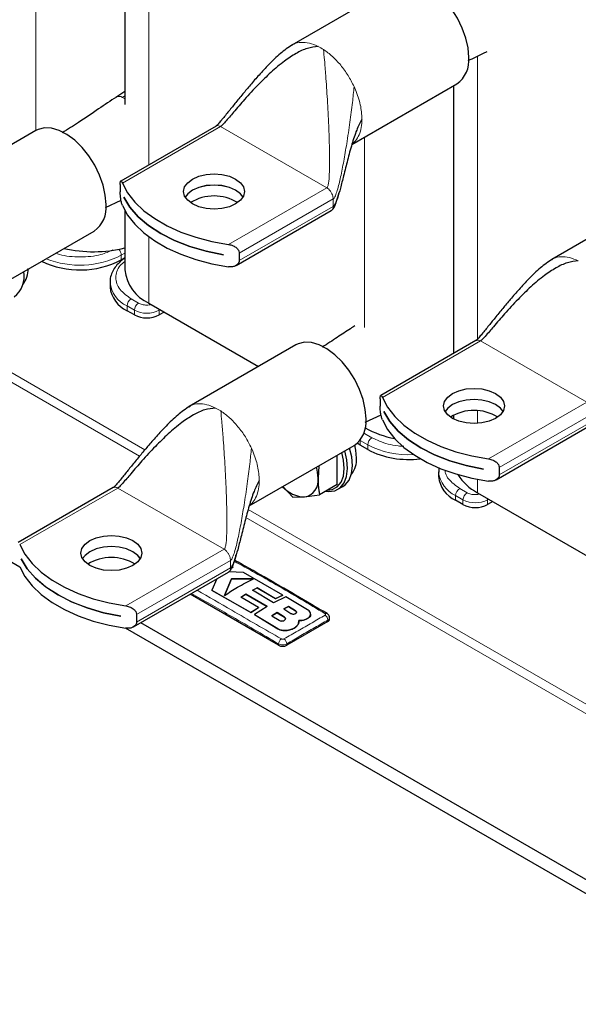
# Model space of a CAD drawing. Header units: millimetres. Extents: x 5 to 418, y 2 to 292.
# Tile 12 of 24: x 243 to 268, y 51 to 96. Entities that reach past the tile are written whole.
import ezdxf

# ---------------------------------------------------------------- set-up
doc = ezdxf.new("R2010")
doc.units = ezdxf.units.MM

msp = doc.modelspace()

# ---------------------------------------------------------------- linework, layer by layer
at = {"color": 7, "linetype": 'Continuous', "lineweight": 25}
for p, q in [((247.4028, 108.3339), (247.4028, 92.2414)), ((259.9664, 97.8079), (255.0604, 94.9757)), ((255.0707, 94.9665), (255.0973, 94.985)), ((257.8194, 90.4103), (262.6329, 93.189)), ((247.4028, 92.8486), (246.9839, 92.5725)), ((262.4878, 93.1052), (262.4878, 80.8114)), ((243.3164, 91.051), (238.4104, 88.2188)), ((251.5822, 91.2561), (247.2082, 88.7311)), ((247.1829, 88.5751), (247.1829, 88.234)), ((246.5156, 87.5076), (247.2212, 87.8482)), ((247.3463, 87.9862), (247.3463, 87.9884)), ((247.3463, 87.9862), (247.3471, 87.9867)), ((271.9024, 87.9581), (266.9963, 85.1259)), ((247.4028, 87.3672), (247.4028, 84.6459)), ((252.5034, 84.8506), (256.8764, 87.3751)), ((241.1694, 83.6534), (245.9829, 86.4321)), ((247.4028, 85.2011), (247.2329, 85.103)), ((247.4017, 85.1903), (247.3929, 85.1953)), ((251.9283, 85.3432), (251.9283, 85.341)), ((252.6512, 85.4184), (252.6512, 85.0772)), ((267.0066, 85.1167), (267.0333, 85.1351)), ((246.7159, 84.0798), (246.7159, 83.862)), ((248.4963, 83.1219), (253.5379, 80.2114)), ((242.5741, 70.9944), (222.4936, 82.5866)), ((247.8363, 82.5776), (247.4969, 82.7735)), ((249.2035, 82.7137), (248.9677, 82.5776)), ((255.2524, 81.2012), (250.3463, 78.369)), ((263.5182, 81.4063), (259.1442, 78.8812)), ((259.1189, 78.7253), (259.1189, 78.3842)), ((250.3566, 78.3598), (250.3833, 78.3782)), ((258.4342, 77.6486), (259.1575, 77.9967)), ((259.2822, 78.1363), (259.2822, 78.1385)), ((259.2822, 78.1363), (259.2831, 78.1368)), ((262.4878, 77.9728), (262.4878, 77.8011)), ((264.4394, 75.0007), (268.8124, 77.5252)), ((253.1054, 73.8035), (257.9188, 76.5822)), ((258.5466, 76.3946), (258.2072, 76.5906)), ((257.1513, 74.782), (257.1513, 76.1391)), ((256.3094, 75.6531), (256.265, 75.0876)), ((264.5871, 75.5685), (264.5871, 75.2274)), ((261.8008, 75.3714), (261.8008, 75.1537)), ((263.8643, 75.4934), (263.8643, 75.4912)), ((246.8682, 74.6494), (242.4942, 72.1243)), ((255.1084, 74.2007), (254.6447, 74.6921)), ((257.1513, 74.782), (256.3341, 74.3103)), ((257.1808, 74.568), (257.4071, 74.6986)), ((255.1084, 74.2007), (255.6522, 74.2156)), ((255.6522, 74.2156), (256.3341, 74.3103)), ((263.5812, 74.4135), (273.4807, 68.6987)), ((262.9213, 73.8692), (262.5819, 74.0651)), ((264.2884, 74.0053), (264.0526, 73.8692)), ((242.6322, 71.3794), (242.6322, 71.3816)), ((242.6322, 71.3794), (242.6331, 71.3799)), ((252.3747, 71.0042), (252.315, 71.0365)), ((247.7894, 68.2438), (252.1624, 70.7683)), ((252.8466, 70.7457), (252.1778, 70.7805)), ((252.3747, 70.9999), (252.3142, 70.9678)), ((252.3174, 70.9739), (252.3747, 71.0042)), ((252.3747, 71.0042), (252.3747, 70.9999)), ((254.6563, 69.713), (252.8466, 70.7457)), ((251.6135, 70.4515), (251.3954, 69.9281)), ((252.2929, 70.46), (251.9746, 69.692)), ((251.9746, 69.6877), (252.2929, 70.4556)), ((253.2964, 70.4496), (252.2929, 70.46)), ((252.2929, 70.46), (252.2929, 70.4556)), ((252.2929, 70.4556), (253.2964, 70.4453)), ((254.4549, 67.4016), (250.3926, 69.7466)), ((251.3954, 69.9281), (253.1869, 68.9074)), ((251.3954, 69.9281), (251.3954, 69.9237)), ((253.1869, 68.9031), (251.3954, 69.9237)), ((252.7155, 69.6085), (252.956, 69.7586)), ((252.956, 69.7542), (252.7155, 69.6041)), ((252.956, 69.7586), (253.9324, 69.1851)), ((252.956, 69.7586), (252.956, 69.7542)), ((253.9324, 69.1807), (252.956, 69.7542)), ((253.2526, 69.9287), (253.4701, 70.0424)), ((253.4701, 70.0381), (253.2526, 69.9243)), ((254.2293, 69.3552), (253.2526, 69.9287)), ((253.4701, 70.0424), (254.3157, 69.5489)), ((253.4701, 70.0424), (253.4701, 70.0381)), ((254.3157, 69.5445), (253.4701, 70.0381)), ((254.3157, 69.5489), (254.6563, 69.713)), ((254.6563, 69.7086), (254.3157, 69.5445)), ((254.6563, 69.713), (254.6563, 69.7086)), ((253.527, 69.1352), (252.7155, 69.6085)), ((254.7874, 69.6354), (254.2293, 69.3552)), ((254.3157, 69.5489), (254.3157, 69.5445)), ((255.7849, 69.0339), (254.7874, 69.6354)), ((247.9371, 68.8116), (247.9371, 68.4705)), ((253.1869, 68.9074), (253.527, 69.1352)), ((253.527, 69.1308), (253.1869, 68.9031)), ((253.1869, 68.9074), (253.1869, 68.9031)), ((253.9324, 69.1851), (253.3518, 68.8097)), ((253.3518, 68.8097), (254.4223, 68.1619)), ((253.3518, 68.8097), (253.3518, 68.8053)), ((254.4223, 68.1575), (253.3518, 68.8053)), ((253.527, 69.1352), (253.527, 69.1308)), ((254.3923, 68.9021), (254.1518, 68.7549)), ((254.1518, 68.7506), (254.3923, 68.8977)), ((254.1518, 68.7549), (254.4801, 68.5503)), ((254.7206, 68.6957), (254.3923, 68.9021)), ((254.3923, 68.9021), (254.3923, 68.8977)), ((254.3923, 68.8977), (254.7206, 68.6913)), ((254.904, 69.1878), (254.6935, 69.0748)), ((254.6935, 69.0704), (254.904, 69.1835)), ((254.6935, 69.0748), (255.0218, 68.8687)), ((255.2322, 68.9835), (254.904, 69.1878)), ((254.904, 69.1878), (254.904, 69.1835)), ((254.904, 69.1835), (255.2322, 68.9791)), ((255.9275, 68.826), (255.9275, 68.8303)), ((247.2143, 68.7364), (247.2143, 68.7343)), ((277.3651, 51.5632), (248.1299, 68.4404)), ((256.7176, 68.4901), (254.832, 67.4016)), ((255.3661, 68.3944), (255.3917, 68.5402)), ((255.3857, 68.502), (255.3661, 68.3901)), ((255.3661, 68.3944), (255.3661, 68.3901)), ((255.3943, 68.5014), (255.3943, 68.5058)), ((255.7849, 68.6326), (255.7849, 68.6282)), ((256.7957, 68.599), (256.7957, 68.6666)), ((277.3651, 50.91), (247.4319, 68.1901)), ((254.916, 68.0995), (254.916, 68.0952))]:
    msp.add_line(p, q, dxfattribs=at)
at = {"color": 7, "linetype": 'Continuous', "lineweight": 18}
for p, q in [((248.4963, 107.9253), (248.4963, 89.4747)), ((243.3108, 100.1277), (243.3108, 91.0478)), ((263.5812, 94.4638), (263.5812, 81.4626)), ((257.9225, 93.0675), (257.9852, 92.9252)), ((247.2876, 92.5705), (247.4028, 92.6464)), ((247.4028, 92.504), (247.2876, 92.5705)), ((247.2842, 88.6337), (251.7898, 91.2347)), ((256.6673, 88.419), (251.7898, 91.2347)), ((258.3958, 90.743), (258.3958, 81.9984)), ((256.6673, 88.419), (252.1617, 85.818)), ((252.6512, 85.4184), (256.9627, 87.9074)), ((256.9627, 87.9074), (256.9458, 88.0309)), ((256.9627, 87.5662), (256.9627, 87.9074)), ((256.9627, 87.5662), (252.6512, 85.0772)), ((248.4963, 86.1675), (248.4963, 83.1219)), ((247.2329, 85.3207), (247.4028, 85.4188)), ((247.2329, 85.103), (247.2329, 85.3207)), ((248.0249, 83.1219), (247.6855, 83.3178)), ((247.4969, 82.9912), (247.8363, 82.7953)), ((247.4969, 82.7735), (247.4969, 82.9912)), ((247.8363, 82.7953), (247.8363, 82.5776)), ((248.9677, 82.7953), (249.0149, 82.8225)), ((248.9677, 82.5776), (248.9677, 82.7953)), ((259.2202, 78.7839), (263.7258, 81.3849)), ((268.6033, 78.5692), (263.7258, 81.3849)), ((248.0734, 76.0928), (240.2297, 80.6209)), ((248.3191, 76.3864), (240.4278, 80.942)), ((268.6033, 78.5692), (264.0977, 75.9682)), ((263.5812, 78.1787), (263.5812, 77.5951)), ((264.5871, 75.5685), (268.8987, 78.0575)), ((268.8987, 77.7164), (264.5871, 75.2274)), ((258.7352, 76.939), (258.3958, 77.1349)), ((253.2085, 76.4607), (253.2712, 76.3184)), ((258.2072, 76.8083), (258.1885, 76.8195)), ((258.2072, 76.8083), (258.2102, 76.8485)), ((258.2072, 76.8083), (258.5466, 76.6124)), ((258.2072, 76.5906), (258.2072, 76.8083)), ((258.5466, 76.6124), (258.5466, 76.3946)), ((263.5812, 75.0311), (263.5812, 74.4135)), ((242.5702, 72.0269), (247.0758, 74.628)), ((251.9533, 71.8123), (247.0758, 74.628)), ((262.5819, 74.2829), (262.9213, 74.0869)), ((262.5819, 74.0651), (262.5819, 74.2829)), ((263.1098, 74.4135), (262.7704, 74.6095)), ((262.9213, 74.0869), (262.9213, 73.8692)), ((264.0526, 74.0869), (264.0998, 74.1142)), ((264.0526, 73.8692), (264.0526, 74.0869)), ((284.1533, 55.6997), (253.0625, 73.6481)), ((283.9648, 55.3731), (252.9588, 73.2725)), ((251.9533, 71.8123), (247.4477, 69.2112)), ((247.9371, 68.8116), (252.2487, 71.3006)), ((252.2487, 71.3006), (252.2318, 71.4241)), ((252.2487, 70.9595), (252.2487, 71.3006)), ((252.2487, 70.9595), (247.9371, 68.4705)), ((255.2322, 68.9835), (255.2322, 68.9791)), ((254.7206, 68.6957), (254.7206, 68.6913)), ((256.7176, 68.4901), (256.7176, 68.558)), ((254.4223, 68.1619), (254.4223, 68.1575)), ((254.4549, 67.4016), (254.4549, 67.4695)), ((254.832, 67.4016), (254.832, 67.4695))]:
    msp.add_line(p, q, dxfattribs=at)
at = {"color": 7, "linetype": 'Continuous', "lineweight": 25, "flags": 128}
for points in [[(263.1853, 94.4099), (263.1512, 94.8417), (263.0502, 95.2972), (262.8859, 95.7599), (262.6643, 96.2133), (262.3934, 96.6407), (262.083, 97.0269), (261.7442, 97.3579), (261.3894, 97.6216), (261.0313, 97.8087), (260.6829, 97.9122), (260.3568, 97.9285), (260.0648, 97.8569), (259.9664, 97.8079)], [(246.5353, 87.653), (246.5012, 88.0848), (246.4002, 88.5402), (246.2359, 89.003), (246.0143, 89.4563), (245.7434, 89.8838), (245.433, 90.27), (245.0942, 90.601), (244.7394, 90.8647), (244.3813, 91.0517), (244.0329, 91.1553), (243.7068, 91.1715), (243.4148, 91.1), (243.3164, 91.051)], [(252.4844, 87.677), (252.1944, 87.5486), (251.8568, 87.4678), (251.4944, 87.4403), (251.1321, 87.4678), (250.7944, 87.5486), (250.5045, 87.677), (250.282, 87.8444), (250.1421, 88.0393), (250.0944, 88.2485), (250.1421, 88.4577), (250.282, 88.6526), (250.5045, 88.82), (250.7944, 88.9484), (251.1321, 89.0292), (251.4944, 89.0567), (251.8568, 89.0292), (252.1944, 88.9484), (252.4844, 88.82), (252.7069, 88.6526), (252.8467, 88.4577), (252.8944, 88.2485), (252.8467, 88.0393), (252.7069, 87.8444), (252.4844, 87.677)], [(247.2842, 88.6337), (247.5237, 88.19), (247.8541, 87.7662), (248.2706, 87.3685), (248.7671, 87.0027), (249.3363, 86.6741), (249.9701, 86.3874), (250.659, 86.147), (251.3931, 85.9563), (252.1617, 85.818)], [(252.8227, 87.9932), (252.7069, 88.142), (252.4844, 88.3094), (252.1944, 88.4378), (251.8568, 88.5186), (251.4944, 88.5461), (251.1321, 88.5186), (250.7944, 88.4378), (250.5045, 88.3094), (250.282, 88.142), (250.1661, 87.9932)], [(252.8221, 87.9921), (252.7069, 88.1398), (252.4844, 88.3072), (252.1944, 88.4356), (251.8568, 88.5164), (251.4944, 88.5439), (251.1321, 88.5164), (250.7944, 88.4356), (250.5045, 88.3072), (250.282, 88.1398), (250.1667, 87.9921)], [(247.3463, 87.9884), (247.6292, 87.5286), (248.0107, 87.0931), (248.4845, 86.689), (249.0431, 86.3228), (249.6775, 86.0003), (250.3775, 85.7268), (251.1318, 85.5066), (251.9283, 85.3432)], [(251.9283, 85.341), (251.1318, 85.5044), (250.3775, 85.7246), (249.6775, 85.9981), (249.0431, 86.3206), (248.4845, 86.6868), (248.0107, 87.0909), (247.6292, 87.5264), (247.3463, 87.9862)], [(247.2842, 87.6103), (247.5237, 87.1666), (247.8541, 86.7428), (248.2706, 86.3451), (248.7671, 85.9793), (249.3363, 85.6507), (249.9701, 85.364), (250.659, 85.1236), (251.3931, 84.9329), (252.1617, 84.7946)], [(258.4712, 77.8031), (258.4372, 78.2349), (258.3362, 78.6904), (258.1719, 79.1532), (257.9503, 79.6065), (257.6794, 80.034), (257.3689, 80.4202), (257.0302, 80.7511), (256.6753, 81.0149), (256.3173, 81.2019), (255.9689, 81.3054), (255.6428, 81.3217), (255.3508, 81.2501), (255.2524, 81.2012)], [(264.4203, 77.8272), (264.1304, 77.6987), (263.7927, 77.618), (263.4304, 77.5904), (263.068, 77.618), (262.7304, 77.6987), (262.4404, 77.8272), (262.218, 77.9945), (262.0781, 78.1895), (262.0304, 78.3986), (262.0781, 78.6078), (262.218, 78.8027), (262.4404, 78.9701), (262.7304, 79.0986), (263.068, 79.1793), (263.4304, 79.2068), (263.7927, 79.1793), (264.1304, 79.0986), (264.4203, 78.9701), (264.6428, 78.8027), (264.7827, 78.6078), (264.8304, 78.3986), (264.7827, 78.1895), (264.6428, 77.9945), (264.4203, 77.8272)], [(259.2202, 78.7839), (259.4597, 78.3402), (259.7901, 77.9164), (260.2066, 77.5186), (260.7031, 77.1528), (261.2723, 76.8242), (261.906, 76.5376), (262.595, 76.2972), (263.3291, 76.1064), (264.0977, 75.9682)], [(264.7587, 78.1433), (264.6428, 78.2921), (264.4203, 78.4595), (264.1304, 78.588), (263.7927, 78.6687), (263.4304, 78.6962), (263.068, 78.6687), (262.7304, 78.588), (262.4404, 78.4595), (262.218, 78.2921), (262.1021, 78.1433)], [(264.7581, 78.1423), (264.6428, 78.29), (264.4203, 78.4573), (264.1304, 78.5858), (263.7927, 78.6665), (263.4304, 78.6941), (263.068, 78.6665), (262.7304, 78.5858), (262.4404, 78.4573), (262.218, 78.29), (262.1027, 78.1423)], [(259.2822, 78.1385), (259.5652, 77.6787), (259.9466, 77.2432), (260.4205, 76.8392), (260.9791, 76.4729), (261.6135, 76.1505), (262.3135, 75.8769), (263.0678, 75.6567), (263.8643, 75.4934)], [(263.8643, 75.4912), (263.0678, 75.6545), (262.3135, 75.8747), (261.6135, 76.1483), (260.9791, 76.4708), (260.4205, 76.837), (259.9466, 77.2411), (259.5652, 77.6765), (259.2822, 78.1363)], [(259.2202, 77.7605), (259.4597, 77.3168), (259.7901, 76.893), (260.2066, 76.4953), (260.7031, 76.1294), (261.2723, 75.8008), (261.906, 75.5142), (262.595, 75.2738), (263.3291, 75.083), (264.0977, 74.9448)], [(257.4071, 74.6986), (257.5074, 74.7687), (257.6909, 74.9903), (257.8066, 75.29), (257.8488, 75.6526), (257.8154, 76.0601), (257.7166, 76.4655)], [(258.0375, 76.0019), (258.0044, 76.3602), (257.9493, 76.6007)], [(258.2072, 76.5906), (258.1077, 76.6605), (258.0724, 76.6941)], [(256.6297, 74.4809), (256.7509, 74.4688), (257.0392, 74.5056), (257.2812, 74.6381), (257.4646, 74.8597), (257.5803, 75.1594), (257.6226, 75.522), (257.5891, 75.9295), (257.4903, 76.3348)], [(256.7012, 74.5222), (256.9175, 74.5575), (257.1474, 74.6834), (257.3217, 74.894), (257.4316, 75.1786), (257.4717, 75.5232), (257.44, 75.9102), (257.3576, 76.2582)], [(247.7703, 71.0702), (247.4804, 70.9418), (247.1427, 70.8611), (246.7804, 70.8335), (246.4181, 70.8611), (246.0804, 70.9418), (245.7904, 71.0702), (245.568, 71.2376), (245.4281, 71.4325), (245.3804, 71.6417), (245.4281, 71.8509), (245.568, 72.0458), (245.7904, 72.2132), (246.0804, 72.3417), (246.4181, 72.4224), (246.7804, 72.4499), (247.1427, 72.4224), (247.4804, 72.3417), (247.7703, 72.2132), (247.9928, 72.0458), (248.1327, 71.8509), (248.1804, 71.6417), (248.1327, 71.4325), (247.9928, 71.2376), (247.7703, 71.0702)], [(242.5702, 72.0269), (242.8097, 71.5832), (243.1401, 71.1594), (243.5566, 70.7617), (244.0531, 70.3959), (244.6223, 70.0673), (245.256, 69.7807), (245.945, 69.5402), (246.6791, 69.3495), (247.4477, 69.2112)], [(248.1087, 71.3864), (247.9928, 71.5352), (247.7703, 71.7026), (247.4804, 71.831), (247.1427, 71.9118), (246.7804, 71.9393), (246.4181, 71.9118), (246.0804, 71.831), (245.7904, 71.7026), (245.568, 71.5352), (245.4521, 71.3864)], [(248.1081, 71.3853), (247.9928, 71.533), (247.7703, 71.7004), (247.4804, 71.8289), (247.1427, 71.9096), (246.7804, 71.9371), (246.4181, 71.9096), (246.0804, 71.8289), (245.7904, 71.7004), (245.568, 71.533), (245.4527, 71.3853)], [(242.6322, 71.3816), (242.9152, 70.9218), (243.2966, 70.4863), (243.7705, 70.0822), (244.3291, 69.716), (244.9635, 69.3935), (245.6635, 69.12), (246.4178, 68.8998), (247.2143, 68.7364)], [(247.2143, 68.7343), (246.4178, 68.8976), (245.6635, 69.1178), (244.9635, 69.3914), (244.3291, 69.7138), (243.7705, 70.0801), (243.2966, 70.4841), (242.9152, 70.9196), (242.6322, 71.3794)], [(242.5702, 71.0035), (242.8097, 70.5598), (243.1401, 70.136), (243.5566, 69.7383), (244.0531, 69.3725), (244.6223, 69.0439), (245.256, 68.7573), (245.945, 68.5168), (246.6791, 68.3261), (247.4477, 68.1878)]]:
    msp.add_lwpolyline(points, dxfattribs=at)
at = {"color": 7, "linetype": 'Continuous', "lineweight": 18, "flags": 128}
for points in [[(248.9677, 82.7953), (248.9641, 82.8399), (248.9617, 82.8532)], [(258.3481, 77.1003), (258.359, 77.1095), (258.3958, 77.1349)], [(264.0526, 74.0869), (264.049, 74.1315), (264.0467, 74.1449)]]:
    msp.add_lwpolyline(points, dxfattribs=at)
at = {"color": 7, "linetype": 'Continuous', "lineweight": 18}
for centre, radius, start, end in [((255.1427, 92.6686), 2.5126, 56.88363, 63.12174), ((246.8131, 85.2981), 0.4205, 3.08939, 44.25294), ((245.3343, 89.03), 4.167, 248.14999, 297.10686), ((248.0539, 84.217), 1.3464, 186.41564, 245.56222), ((247.9063, 82.9726), 0.4098, 122.60548, 177.39452), ((248.2457, 82.7767), 0.4098, 122.60548, 177.39452), ((248.402, 83.8871), 1.2296, 242.60967, 297.39033), ((250.4287, 76.0618), 2.5126, 56.88363, 63.12174), ((258.956, 76.5937), 0.4098, 122.60548, 177.39452), ((260.3851, 80.1027), 3.9449, 242.22256, 273.80538), ((263.1389, 75.5087), 1.3464, 186.41564, 245.56222), ((262.9913, 74.2643), 0.4098, 122.60548, 177.39452), ((263.3307, 74.0683), 0.4098, 122.60548, 177.39452), ((263.487, 75.1787), 1.2296, 242.60967, 297.39033), ((256.4331, 68.5483), 0.2847, 1.96118, 56.68023), ((254.745, 67.4524), 0.2907, 123.1278, 176.63233), ((254.5419, 67.4525), 0.2906, 3.34752, 56.86933)]:
    msp.add_arc(centre, radius, start, end, dxfattribs=at)
at = {"color": 7, "linetype": 'Continuous', "lineweight": 25}
for centre, radius, start, end in [((261.8716, 94.2689), 1.3212, 305.18306, 6.12912), ((251.4944, 85.977), 2.0667, 58.37609, 121.62391), ((245.2216, 87.5119), 1.3212, 305.18306, 6.12912), ((245.9499, 91.7398), 6.2569, 257.49876, 283.42764), ((245.3416, 88.7716), 4.1275, 244.64802, 297.27274), ((241.9035, 84.6431), 1.0512, 320.63643, 3.66367), ((249.269, 84.8306), 1.8753, 185.65338, 245.66676), ((241.5855, 84.344), 1.1919, 308.17288, 10.89219), ((248.0504, 83.9951), 1.3412, 185.6948, 245.62534), ((248.402, 83.6693), 1.2296, 242.60967, 297.39033), ((257.1576, 77.6621), 1.3212, 305.18306, 6.12912), ((263.4304, 76.1271), 2.0667, 58.37609, 121.62391), ((260.7015, 81.5777), 4.7663, 241.57089, 258.88957), ((256.9885, 75.9348), 1.0512, 320.63643, 3.66367), ((260.4209, 80.0169), 4.0784, 242.64212, 277.53567), ((254.1992, 75.0655), 2.066, 0.61241, 14.67017), ((255.5127, 74.965), 0.7623, 280.54678, 9.25188), ((263.1354, 75.2868), 1.3412, 185.6948, 245.62534), ((264.6945, 76.5103), 2.374, 212.14732, 242.03378), ((255.7132, 75.6681), 1.4538, 222.35216, 267.59594), ((263.487, 74.961), 1.2296, 242.60967, 297.39033), ((246.7804, 69.3702), 2.0667, 58.37609, 121.62391), ((256.6415, 68.7798), 0.0892, 62.67881, 125.64121), ((256.6622, 68.6123), 0.1341, 294.37466, 354.3052), ((254.6434, 67.7655), 0.4099, 242.60967, 297.39033)]:
    msp.add_arc(centre, radius, start, end, dxfattribs=at)
at = {"color": 7, "linetype": 'Continuous', "lineweight": 18}
msp.add_ellipse((247.2876, 92.1339), major_axis=(-0.266, 0.463), ratio=0.5773777, start_param=5.5003636, end_param=6.3265214, dxfattribs=at)
at = {"color": 7, "linetype": 'Continuous', "lineweight": 25}
for points, knots in [([(255.0926, 94.9941), (254.9029, 94.863), (254.5069, 94.5893), (254.0195, 94.0985), (253.5653, 93.6135), (253.1709, 93.1599), (252.8042, 92.7222), (252.4646, 92.3052), (252.1361, 91.8969), (251.8809, 91.5807), (251.7065, 91.3753), (251.632, 91.2973), (251.5994, 91.2677), (251.5875, 91.2598), (251.5819, 91.256)], [0, 0, 0, 0, 0.13097501, 0.27334428, 0.4021838, 0.52096946, 0.62681258, 0.73919178, 0.83882062, 0.93560718, 0.9745487, 0.98887575, 0.99470386, 1, 1, 1, 1]), ([(256.2786, 94.9097), (256.1094, 94.8898), (255.7384, 94.8459), (255.2262, 94.5842), (254.6687, 94.213), (254.0912, 93.7215), (253.4883, 93.13), (252.9238, 92.5151), (252.4322, 91.945), (252.0954, 91.5475), (251.9037, 91.3339), (251.8349, 91.2691), (251.8105, 91.2482), (251.7963, 91.2389), (251.7898, 91.2347)], [0, 0, 0, 0, 0.07811529, 0.17123727, 0.27878477, 0.41833284, 0.56298673, 0.72054406, 0.85578092, 0.95298571, 0.98555839, 0.99132613, 0.99605849, 1, 1, 1, 1]), ([(263.1655, 94.2637), (263.4045, 94.379), (263.6903, 94.517), (263.9867, 94.6586), (264.0353, 94.6818)], [0, 0, 0, 0, 0.836038, 1, 1, 1, 1]), ([(247.0104, 92.5901), (246.7389, 92.4082), (246.1635, 92.0226), (245.3436, 91.4576), (244.7732, 91.1045), (244.5246, 90.9507)], [0, 0, 0, 0, 0.3349774, 0.71016499, 1, 1, 1, 1]), ([(258.2826, 91.5797), (258.1976, 91.4118), (258.0078, 91.0369), (257.8116, 90.3957), (257.618, 89.6934), (257.4512, 89.0178), (257.3031, 88.4314), (257.1793, 87.9925), (257.0807, 87.7275), (257.0095, 87.6048), (256.9769, 87.5779), (256.9627, 87.5662)], [0, 0, 0, 0, 0.1299932, 0.2902615, 0.4657747, 0.6401872, 0.7795118, 0.8938175, 0.9654316, 0.9850387, 1, 1, 1, 1]), ([(247.1829, 88.5751), (247.1836, 88.606), (247.185, 88.6677), (247.1963, 88.7203), (247.2145, 88.7399), (247.243, 88.7201), (247.2696, 88.6644), (247.2842, 88.6337)], [0, 0, 0, 0, 0.1700502, 0.3395785, 0.5217356, 0.736399, 1, 1, 1, 1]), ([(247.2842, 87.6103), (247.2678, 87.6565), (247.2367, 87.7445), (247.2062, 87.916), (247.1888, 88.0733), (247.1832, 88.1761), (247.1829, 88.2244), (247.1829, 88.234)], [0, 0, 0, 0, 0.2964962, 0.5639263, 0.7574128, 0.9519866, 1, 1, 1, 1]), ([(256.8759, 87.3748), (256.8942, 87.3876), (256.9315, 87.4137), (256.9941, 87.4957), (257.0887, 87.6905), (257.1621, 87.9327), (257.2148, 88.1329), (257.2334, 88.2036)], [0, 0, 0, 0, 0.0734314, 0.1487273, 0.3203272, 0.7597876, 1, 1, 1, 1]), ([(252.1617, 85.818), (252.231, 85.8023), (252.3629, 85.7725), (252.5186, 85.6733), (252.616, 85.5621), (252.649, 85.4753), (252.6508, 85.4278), (252.6512, 85.4184)], [0, 0, 0, 0, 0.2964962, 0.5639263, 0.7574128, 0.9519866, 1, 1, 1, 1]), ([(247.4017, 85.1903), (247.3664, 85.1675), (247.245, 85.0892), (247.0763, 84.9297), (246.8999, 84.7119), (246.7785, 84.4668), (246.7147, 84.2457), (246.723, 84.1092), (246.7258, 84.0634)], [0, 0, 0, 0, 0.0809682, 0.2782129, 0.478568, 0.6827884, 0.8936704, 1, 1, 1, 1]), ([(252.6512, 85.0772), (252.6469, 85.0443), (252.6383, 84.9784), (252.5734, 84.895), (252.4756, 84.8294), (252.3352, 84.7846), (252.2233, 84.7911), (252.1617, 84.7946)], [0, 0, 0, 0, 0.1700502, 0.3395785, 0.5217356, 0.736399, 1, 1, 1, 1]), ([(267.0286, 85.1443), (266.8388, 85.0131), (266.4429, 84.7395), (265.9555, 84.2487), (265.5013, 83.7637), (265.1069, 83.31), (264.7402, 82.8724), (264.4006, 82.4554), (264.0721, 82.0471), (263.8169, 81.7309), (263.6425, 81.5254), (263.568, 81.4474), (263.5354, 81.4179), (263.5235, 81.4099), (263.5178, 81.4061)], [0, 0, 0, 0, 0.13097501, 0.27334428, 0.4021838, 0.52096946, 0.62681258, 0.73919178, 0.83882062, 0.93560718, 0.9745487, 0.98887575, 0.99470386, 1, 1, 1, 1]), ([(268.2146, 85.0599), (268.0454, 85.0399), (267.6743, 84.9961), (267.1622, 84.7344), (266.6046, 84.3631), (266.0272, 83.8716), (265.4243, 83.2802), (264.8598, 82.6652), (264.3681, 82.0952), (264.0314, 81.6976), (263.8397, 81.484), (263.7709, 81.4193), (263.7464, 81.3983), (263.7323, 81.3891), (263.7258, 81.3849)], [0, 0, 0, 0, 0.07811529, 0.17123727, 0.27878477, 0.41833284, 0.56298673, 0.72054406, 0.85578092, 0.95298571, 0.98555839, 0.99132613, 0.99605849, 1, 1, 1, 1]), ([(257.9568, 82.0813), (257.8902, 82.0366), (257.6241, 81.858), (257.1446, 81.5397), (256.694, 81.2503), (256.461, 81.1006)], [0, 0, 0, 0, 0.1386995, 0.5545825, 1, 1, 1, 1]), ([(259.1189, 78.7253), (259.1196, 78.7562), (259.121, 78.8179), (259.1322, 78.8704), (259.1505, 78.89), (259.179, 78.8702), (259.2056, 78.8145), (259.2202, 78.7839)], [0, 0, 0, 0, 0.1700502, 0.3395785, 0.5217356, 0.736399, 1, 1, 1, 1]), ([(250.3786, 78.3873), (250.1889, 78.2562), (249.7929, 77.9826), (249.3055, 77.4917), (248.8513, 77.0068), (248.4569, 76.5531), (248.0902, 76.1155), (247.7506, 75.6985), (247.4221, 75.2902), (247.1669, 74.9739), (246.9925, 74.7685), (246.918, 74.6905), (246.8854, 74.6609), (246.8735, 74.653), (246.8678, 74.6492)], [0, 0, 0, 0, 0.130975, 0.2733443, 0.4021838, 0.5209695, 0.6268126, 0.7391918, 0.8388206, 0.9356072, 0.9745487, 0.9888757, 0.9947039, 1, 1, 1, 1]), ([(251.5646, 78.303), (251.3954, 78.283), (251.0243, 78.2392), (250.5122, 77.9775), (249.9546, 77.6062), (249.3772, 77.1147), (248.7743, 76.5233), (248.2098, 75.9083), (247.7181, 75.3382), (247.3814, 74.9407), (247.1897, 74.7271), (247.1209, 74.6624), (247.0964, 74.6414), (247.0823, 74.6322), (247.0758, 74.628)], [0, 0, 0, 0, 0.0781153, 0.1712373, 0.2787848, 0.4183328, 0.5629867, 0.7205441, 0.8557809, 0.9529857, 0.9855584, 0.9913261, 0.9960585, 1, 1, 1, 1]), ([(259.2202, 77.7605), (259.2038, 77.8067), (259.1726, 77.8946), (259.1422, 78.0661), (259.1247, 78.2235), (259.1192, 78.3262), (259.1189, 78.3746), (259.1189, 78.3842)], [0, 0, 0, 0, 0.2964962, 0.5639263, 0.7574128, 0.9519866, 1, 1, 1, 1]), ([(261.8214, 75.549), (261.8161, 75.5301), (261.7981, 75.4666), (261.8055, 75.4011), (261.8107, 75.3551)], [0, 0, 0, 0, 0.2973736, 1, 1, 1, 1]), ([(264.0977, 75.9682), (264.167, 75.9525), (264.2989, 75.9227), (264.4546, 75.8235), (264.5519, 75.7123), (264.585, 75.6254), (264.5868, 75.5779), (264.5871, 75.5685)], [0, 0, 0, 0, 0.2964962, 0.5639263, 0.7574128, 0.9519866, 1, 1, 1, 1]), ([(256.265, 75.0876), (256.2728, 74.8851), (256.283, 74.6169), (256.324, 74.3707), (256.3341, 74.3103)], [0, 0, 0, 0, 0.75467667, 1, 1, 1, 1]), ([(264.5871, 75.2274), (264.5828, 75.1944), (264.5742, 75.1286), (264.5094, 75.0451), (264.4115, 74.9795), (264.2712, 74.9347), (264.1593, 74.9412), (264.0977, 74.9448)], [0, 0, 0, 0, 0.1700502, 0.3395785, 0.5217356, 0.736399, 1, 1, 1, 1]), ([(253.5686, 74.9729), (253.4836, 74.805), (253.2938, 74.4301), (253.0975, 73.7889), (252.904, 73.0866), (252.7372, 72.411), (252.589, 71.8246), (252.4653, 71.3857), (252.3667, 71.1207), (252.2955, 70.998), (252.2628, 70.9711), (252.2487, 70.9595)], [0, 0, 0, 0, 0.1299932, 0.2902615, 0.4657747, 0.6401872, 0.7795118, 0.8938175, 0.9654316, 0.9850387, 1, 1, 1, 1]), ([(252.1618, 70.768), (252.1802, 70.7809), (252.2175, 70.8069), (252.2801, 70.8889), (252.3746, 71.0838), (252.4454, 71.3166), (252.4956, 71.5072), (252.5118, 71.5685)], [0, 0, 0, 0, 0.0758767, 0.15368, 0.3309944, 0.7850893, 1, 1, 1, 1]), ([(256.6805, 68.8564), (255.7187, 69.4238), (254.3043, 70.2584), (252.89, 71.0553), (252.4374, 71.3103)], [0, 0, 0, 0, 0.6799888, 1, 1, 1, 1]), ([(251.9746, 69.692), (252.1708, 69.8217), (252.6114, 70.1126), (253.052, 70.3294), (253.2964, 70.4496)], [0, 0, 0, 0, 0.445477, 1, 1, 1, 1]), ([(247.4477, 69.2112), (247.517, 69.1956), (247.6489, 69.1658), (247.8046, 69.0666), (247.9019, 68.9553), (247.935, 68.8685), (247.9368, 68.821), (247.9371, 68.8116)], [0, 0, 0, 0, 0.2964962, 0.5639263, 0.7574128, 0.9519866, 1, 1, 1, 1]), ([(255.0218, 68.8687), (255.0348, 68.8618), (255.0609, 68.8481), (255.1106, 68.8383), (255.1613, 68.8379), (255.2083, 68.8477), (255.2461, 68.8664), (255.2705, 68.8916), (255.2787, 68.9207), (255.2697, 68.9503), (255.2507, 68.9712), (255.2358, 68.9812), (255.2322, 68.9835)], [0, 0, 0, 0, 0.107578, 0.2151551, 0.3227414, 0.4302646, 0.5376805, 0.6449865, 0.7522129, 0.8594106, 0.9666404, 1, 1, 1, 1]), ([(255.2322, 68.9791), (255.2427, 68.9711), (255.2636, 68.9551), (255.2765, 68.932), (255.2745, 68.9191), (255.274, 68.916)], [0, 0, 0, 0, 0.4296304, 0.8592752, 1, 1, 1, 1]), ([(255.7849, 68.6326), (255.8198, 68.6566), (255.8896, 68.7046), (255.9334, 68.7985), (255.924, 68.8948), (255.8684, 68.9761), (255.8086, 69.0175), (255.7849, 69.0339)], [0, 0, 0, 0, 0.2145899, 0.4291787, 0.6437974, 0.8584406, 1, 1, 1, 1]), ([(255.9214, 68.8262), (255.9214, 68.8048), (255.9213, 68.7515), (255.8677, 68.6819), (255.8084, 68.6435), (255.7849, 68.6282)], [0, 0, 0, 0, 0.2882398, 0.7172488, 1, 1, 1, 1]), ([(256.7939, 68.6663), (256.7945, 68.67), (256.7992, 68.7002), (256.7803, 68.7548), (256.7402, 68.8159), (256.7033, 68.8487), (256.6813, 68.8596), (256.6804, 68.8601)], [0, 0, 0, 0, 0.0473093, 0.3874574, 0.6881117, 0.9868784, 1, 1, 1, 1]), ([(247.9371, 68.4705), (247.9328, 68.4375), (247.9242, 68.3717), (247.8594, 68.2882), (247.7615, 68.2226), (247.6212, 68.1778), (247.5093, 68.1843), (247.4477, 68.1878)], [0, 0, 0, 0, 0.1700502, 0.3395785, 0.5217356, 0.736399, 1, 1, 1, 1]), ([(254.4801, 68.5503), (254.495, 68.5427), (254.5247, 68.5273), (254.5814, 68.5174), (254.6392, 68.5187), (254.6929, 68.5319), (254.7361, 68.5552), (254.7641, 68.5862), (254.7736, 68.6213), (254.7635, 68.6566), (254.7418, 68.6813), (254.7247, 68.6929), (254.7206, 68.6957)], [0, 0, 0, 0, 0.1073587, 0.2147209, 0.322003, 0.4292233, 0.5364372, 0.6436972, 0.7510459, 0.8585026, 0.9660513, 1, 1, 1, 1]), ([(254.7206, 68.6913), (254.7325, 68.6819), (254.7564, 68.6632), (254.7712, 68.6358), (254.7688, 68.6204), (254.7682, 68.6166)], [0, 0, 0, 0, 0.4302446, 0.8604885, 1, 1, 1, 1]), ([(254.916, 68.0995), (254.988, 68.1191), (255.132, 68.1582), (255.2913, 68.2646), (255.3417, 68.3521), (255.3661, 68.3944)], [0, 0, 0, 0, 0.34078214, 0.68156869, 1, 1, 1, 1]), ([(255.3661, 68.3901), (255.3395, 68.3449), (255.2863, 68.2545), (255.1228, 68.1504), (254.9834, 68.1132), (254.916, 68.0952)], [0, 0, 0, 0, 0.3408172, 0.6816417, 1, 1, 1, 1]), ([(255.3917, 68.5402), (255.4498, 68.5414), (255.566, 68.5438), (255.6998, 68.5835), (255.7625, 68.6197), (255.7849, 68.6326)], [0, 0, 0, 0, 0.3919652, 0.7839445, 1, 1, 1, 1]), ([(255.7849, 68.6282), (255.7424, 68.6058), (255.6576, 68.5611), (255.5135, 68.5353), (255.4237, 68.5357), (255.3917, 68.5358)], [0, 0, 0, 0, 0.3915996, 0.783192, 1, 1, 1, 1]), ([(254.4223, 68.1619), (254.4617, 68.1421), (254.5405, 68.1024), (254.6908, 68.0774), (254.82, 68.0797), (254.8918, 68.0945), (254.916, 68.0995)], [0, 0, 0, 0, 0.2851253, 0.5702516, 0.8553553, 1, 1, 1, 1]), ([(254.916, 68.0952), (254.8672, 68.0866), (254.7698, 68.0695), (254.6155, 68.0824), (254.498, 68.1156), (254.4414, 68.147), (254.4223, 68.1575)], [0, 0, 0, 0, 0.285052, 0.570102, 0.8551915, 1, 1, 1, 1])]:
    msp.add_open_spline(points, degree=3, knots=knots, dxfattribs=at)
at = {"color": 7, "linetype": 'Continuous', "lineweight": 18}
for points, knots in [([(255.0973, 94.985), (255.1146, 94.9976), (255.2232, 95.0772), (255.485, 95.113), (255.8655, 95.0887), (256.1409, 94.9694), (256.2786, 94.9097)], [0, 0, 0, 0, 0.0593644, 0.3729096, 0.6864548, 1, 1, 1, 1]), ([(256.6673, 88.419), (256.6735, 88.424), (256.6873, 88.4351), (256.7073, 88.4724), (256.7361, 88.5599), (256.7812, 88.8536), (256.8004, 89.4238), (256.7942, 90.2806), (256.7574, 91.3261), (256.6987, 92.4512), (256.6313, 93.4621), (256.5677, 94.2758), (256.5316, 94.6189), (256.5154, 94.773)], [0, 0, 0, 0, 0.0042374, 0.0094041, 0.0199941, 0.0470601, 0.1442955, 0.2795748, 0.4371816, 0.620855, 0.7920333, 0.9065799, 1, 1, 1, 1]), ([(256.9627, 87.9074), (256.9718, 87.9144), (256.9923, 87.9302), (257.0262, 87.9808), (257.0836, 88.0982), (257.1879, 88.4141), (257.3131, 88.944), (257.4535, 89.6646), (257.5951, 90.5037), (257.7283, 91.4054), (257.8446, 92.2835), (257.8985, 92.8258), (257.9225, 93.0675)], [0, 0, 0, 0, 0.0076043, 0.0170556, 0.0362353, 0.0838152, 0.2058975, 0.3445838, 0.4990775, 0.6870837, 0.8605578, 1, 1, 1, 1]), ([(258.2826, 91.5797), (258.2763, 91.4465), (258.2635, 91.1801), (258.1588, 90.8459), (258.0162, 90.5878), (257.8838, 90.4807), (257.8274, 90.435)], [0, 0, 0, 0, 0.2671273, 0.5342545, 0.8013818, 1, 1, 1, 1]), ([(251.7898, 91.2347), (251.7597, 91.2488), (251.6995, 91.2769), (251.6271, 91.2795), (251.5949, 91.2586), (251.5835, 91.2512)], [0, 0, 0, 0, 0.3920307, 0.7840615, 1, 1, 1, 1]), ([(256.8762, 87.375), (256.8762, 87.375), (256.9081, 87.3812), (256.9476, 87.444), (256.9577, 87.5255), (256.9627, 87.5662)], [0, 0, 0, 0, 0.0001021, 0.5000511, 1, 1, 1, 1]), ([(246.839, 85.5668), (246.6671, 85.488), (246.3674, 85.3507), (245.8378, 85.2627), (245.3466, 85.2301), (244.8595, 85.2653), (244.4673, 85.3187), (244.2833, 85.3971), (244.2297, 85.42)], [0, 0, 0, 0, 0.23195506, 0.40443146, 0.58056806, 0.75670466, 0.92918106, 1, 1, 1, 1]), ([(247.6855, 83.3178), (247.4946, 83.4542), (247.201, 83.6639), (247.0179, 84.0141), (246.9639, 84.2978), (247.0209, 84.5799), (247.141, 84.8407), (247.3215, 84.9762), (247.4028, 85.0371)], [0, 0, 0, 0, 0.2764729, 0.4253031, 0.5772917, 0.7292803, 0.8781106, 1, 1, 1, 1]), ([(267.0333, 85.1351), (267.0506, 85.1478), (267.1592, 85.2273), (267.4209, 85.2631), (267.8015, 85.2389), (268.0769, 85.1195), (268.2146, 85.0599)], [0, 0, 0, 0, 0.0593644, 0.3729096, 0.6864548, 1, 1, 1, 1]), ([(248.6099, 83.0563), (248.5771, 83.0494), (248.51, 83.0353), (248.4019, 83.0297), (248.2933, 83.036), (248.1584, 83.0597), (248.0774, 83.0975), (248.0249, 83.1219)], [0, 0, 0, 0, 0.1657303, 0.3382636, 0.5105704, 0.6831038, 1, 1, 1, 1]), ([(263.7258, 81.3849), (263.6957, 81.3989), (263.6355, 81.427), (263.5631, 81.4296), (263.5309, 81.4088), (263.5194, 81.4014)], [0, 0, 0, 0, 0.3920307, 0.7840615, 1, 1, 1, 1]), ([(250.3833, 78.3782), (250.4006, 78.3909), (250.5092, 78.4704), (250.7709, 78.5062), (251.1515, 78.4819), (251.4269, 78.3626), (251.5646, 78.303)], [0, 0, 0, 0, 0.0593644, 0.3729096, 0.6864548, 1, 1, 1, 1]), ([(251.9533, 71.8123), (251.9595, 71.8173), (251.9733, 71.8283), (251.9933, 71.8656), (252.022, 71.9531), (252.0672, 72.2469), (252.0864, 72.8171), (252.0802, 73.6739), (252.0434, 74.7193), (251.9847, 75.8444), (251.9173, 76.8553), (251.8537, 77.669), (251.8176, 78.0121), (251.8014, 78.1663)], [0, 0, 0, 0, 0.0042374, 0.0094041, 0.0199941, 0.0470601, 0.1442955, 0.2795748, 0.4371816, 0.620855, 0.7920333, 0.9065799, 1, 1, 1, 1]), ([(260.202, 76.5469), (260.1145, 76.5507), (259.8659, 76.5614), (259.335, 76.6626), (258.9715, 76.8301), (258.7352, 76.939)], [0, 0, 0, 0, 0.15967, 0.4537344, 1, 1, 1, 1]), ([(252.2487, 71.3006), (252.2578, 71.3076), (252.2782, 71.3234), (252.3121, 71.3741), (252.3696, 71.4914), (252.4739, 71.8074), (252.5991, 72.3372), (252.7395, 73.0579), (252.8811, 73.8969), (253.0143, 74.7986), (253.1306, 75.6767), (253.1845, 76.219), (253.2085, 76.4607)], [0, 0, 0, 0, 0.0076043, 0.0170556, 0.0362353, 0.0838152, 0.2058975, 0.3445838, 0.4990775, 0.6870837, 0.8605578, 1, 1, 1, 1]), ([(262.7704, 74.6095), (262.5817, 74.7459), (262.2914, 74.9557), (262.1154, 75.2645), (262.0968, 75.4104), (262.0901, 75.4632)], [0, 0, 0, 0, 0.542263, 0.8341727, 1, 1, 1, 1]), ([(247.0758, 74.628), (247.0457, 74.642), (246.9855, 74.6701), (246.9131, 74.6727), (246.8809, 74.6519), (246.8694, 74.6444)], [0, 0, 0, 0, 0.3920307, 0.7840615, 1, 1, 1, 1]), ([(253.5686, 74.9729), (253.5622, 74.8397), (253.5495, 74.5733), (253.4447, 74.2391), (253.3021, 73.9811), (253.1698, 73.8739), (253.1133, 73.8282)], [0, 0, 0, 0, 0.26712726, 0.53425451, 0.80138177, 1, 1, 1, 1]), ([(263.6948, 74.348), (263.662, 74.341), (263.595, 74.3269), (263.4868, 74.3214), (263.3783, 74.3276), (263.2434, 74.3513), (263.1623, 74.3891), (263.1098, 74.4135)], [0, 0, 0, 0, 0.16573031, 0.33826359, 0.51057044, 0.68310382, 1, 1, 1, 1]), ([(256.5895, 68.8523), (255.8425, 69.3006), (254.4669, 70.1261), (253.0632, 70.9068), (252.4216, 71.2636)], [0, 0, 0, 0, 0.5430166, 1, 1, 1, 1]), ([(252.1621, 70.7682), (252.1622, 70.7682), (252.1941, 70.7744), (252.2335, 70.8372), (252.2436, 70.9187), (252.2487, 70.9595)], [0, 0, 0, 0, 0.0001021, 0.5000511, 1, 1, 1, 1]), ([(254.4549, 67.4695), (253.7007, 67.9136), (252.3673, 68.6989), (251.034, 69.4544), (250.4548, 69.7826)], [0, 0, 0, 0, 0.5656361, 1, 1, 1, 1]), ([(250.7126, 69.9314), (251.2425, 69.6247), (252.5198, 68.8856), (253.8234, 68.135), (254.5862, 67.6958)], [0, 0, 0, 0, 0.4148121, 1, 1, 1, 1]), ([(254.7007, 67.6958), (254.9172, 67.8207), (255.3503, 68.0705), (255.9797, 68.4338), (256.3907, 68.6713), (256.5894, 68.7862)], [0, 0, 0, 0, 0.3404989, 0.6810495, 1, 1, 1, 1]), ([(256.5894, 68.7862), (256.5933, 68.7887), (256.6031, 68.7952), (256.6121, 68.8083), (256.6136, 68.8242), (256.6065, 68.8398), (256.5952, 68.8482), (256.5895, 68.8523)], [0, 0, 0, 0, 0.14065692, 0.35550386, 0.57103286, 0.78617162, 1, 1, 1, 1]), ([(256.7176, 68.558), (256.5171, 68.4446), (256.1026, 68.2101), (255.474, 67.8475), (255.046, 67.5955), (254.832, 67.4695)], [0, 0, 0, 0, 0.3189773, 0.6594761, 1, 1, 1, 1]), ([(256.7924, 68.6665), (256.7923, 68.6549), (256.7922, 68.626), (256.7629, 68.588), (256.7305, 68.5665), (256.7176, 68.558)], [0, 0, 0, 0, 0.2875094, 0.7171754, 1, 1, 1, 1]), ([(254.832, 67.4695), (254.8087, 67.4584), (254.7621, 67.4361), (254.6731, 67.4222), (254.5826, 67.4252), (254.507, 67.4429), (254.4697, 67.4619), (254.4549, 67.4695)], [0, 0, 0, 0, 0.21467278, 0.42935247, 0.64402667, 0.85869576, 1, 1, 1, 1]), ([(254.5862, 67.6958), (254.5907, 67.6935), (254.6021, 67.6878), (254.625, 67.6825), (254.6524, 67.6816), (254.6794, 67.6858), (254.6936, 67.6925), (254.7007, 67.6958)], [0, 0, 0, 0, 0.140567, 0.3553278, 0.5708439, 0.7860438, 1, 1, 1, 1])]:
    msp.add_open_spline(points, degree=3, knots=knots, dxfattribs=at)
for points in [[(256.5154, 94.773), (256.6529, 94.6736), (256.9278, 94.4746), (257.3118, 94.0617), (257.6574, 93.5903), (257.8342, 93.2417), (257.9225, 93.0675)], [(257.9852, 92.9252), (258.0712, 92.6923), (258.2432, 92.2263), (258.2695, 91.7952), (258.2826, 91.5797)], [(256.9458, 88.0309), (256.9332, 88.0701), (256.9078, 88.1487), (256.8402, 88.2605), (256.7583, 88.3572), (256.6976, 88.3984), (256.6673, 88.419)], [(251.8014, 78.1663), (251.9389, 78.0668), (252.2138, 77.8678), (252.5978, 77.4549), (252.9434, 76.9835), (253.1201, 76.635), (253.2085, 76.4607)], [(253.2712, 76.3184), (253.3572, 76.0855), (253.5292, 75.6195), (253.5555, 75.1885), (253.5686, 74.9729)], [(252.2318, 71.4241), (252.2191, 71.4634), (252.1938, 71.5419), (252.1262, 71.6537), (252.0443, 71.7504), (251.9836, 71.7916), (251.9533, 71.8123)]]:
    msp.add_open_spline(points, degree=3, dxfattribs=at)

doc.saveas('drawing.dxf')
